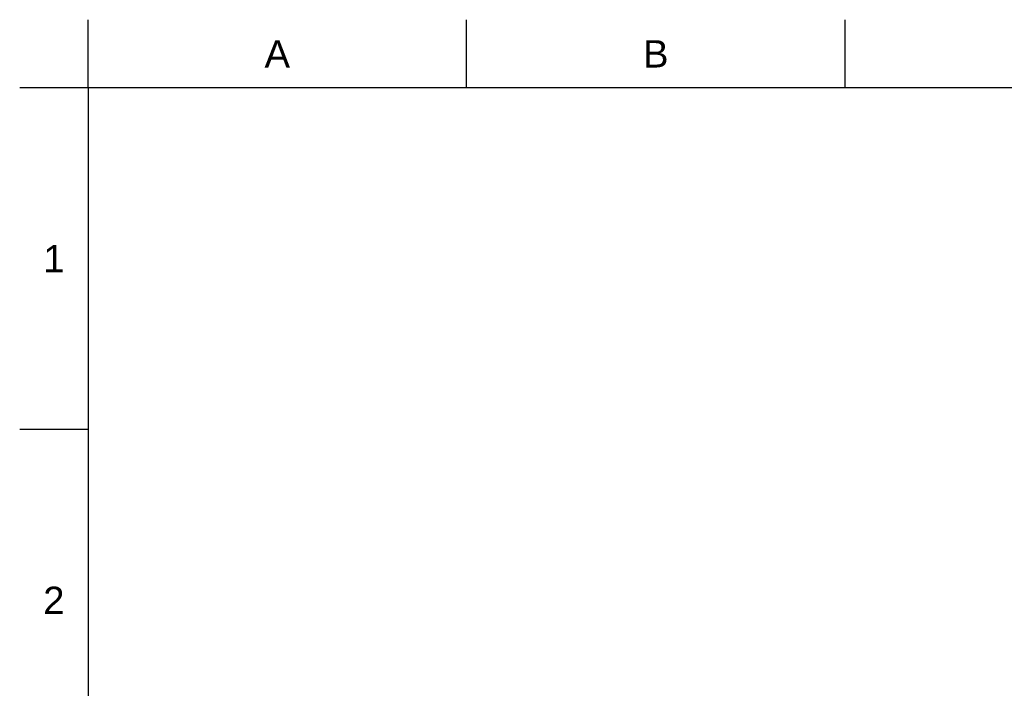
# Model space of a CAD drawing. Header units: millimetres. Extents: x 2228 to 2648, y 554 to 1148.
# Tile 15 of 16: x 2228 to 2431, y 1009 to 1148. Entities that reach past the tile are written whole.
import ezdxf

# ---------------------------------------------------------------- set-up
doc = ezdxf.new("R2010")
doc.units = ezdxf.units.MM
doc.header["$LTSCALE"] = 0.1
doc.styles.get("Standard").update_dxf_attribs({"font": 'arial_0.ttf'})

msp = doc.modelspace()

# ---------------------------------------------------------------- linework, layer by layer
for p, q in [((2241.671, 1133.5608), (2241.671, 1147.7023)), ((2320.0145, 1133.5608), (2320.0145, 1147.7023)), ((2398.3579, 1133.5608), (2398.3579, 1147.7023)), ((2241.671, 1133.5608), (2227.5296, 1133.5608)), ((2241.671, 1133.5608), (2241.671, 567.9043)), ((2633.3882, 1133.5608), (2241.671, 1133.5608)), ((2241.671, 1062.8538), (2227.5296, 1062.8538))]:
    msp.add_line(p, q)
msp.add_point((2241.671, 1062.8538))

# ---------------------------------------------------------------- texts
at = {"char_height": 5.6566, "attachment_point": 5}
for s, width, insert in [('A', 10, (2280.8427, 1140.6315)), ('B', 10, (2359.1862, 1140.6315)), ('1', 50, (2234.6003, 1098.2073)), ('2', 50, (2234.6003, 1027.5002))]:
    msp.add_mtext_dynamic_manual_height_columns(s, width=width, gutter_width=12.5, heights=[0], dxfattribs=dict(at, insert=insert))

doc.saveas('drawing.dxf')
